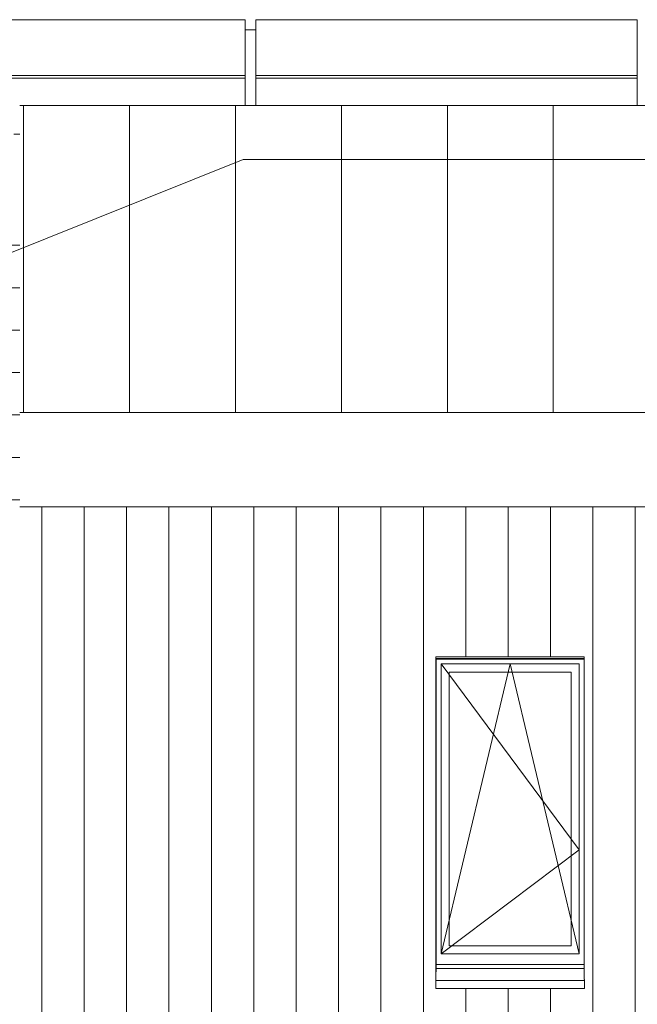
# Model space of a CAD drawing. Header units: millimetres. Extents: x -19731 to 221935, y -2951 to 6011.
# Tile 39 of 41: x 196279 to 199192, y 621 to 5264. Entities that reach past the tile are written whole.
import ezdxf

# ---------------------------------------------------------------- set-up
doc = ezdxf.new("R2010")
doc.units = ezdxf.units.MM
for name, color, linetype, lineweight in [('A-GLAZ', 151, 'Continuous', 13), ('A-ROOF', 132, 'Continuous', 13), ('A-ROOF-PATT', 132, 'Continuous', 13), ('A-WALL', 113, 'Continuous', 13), ('A-WALL-PATT', 111, 'Continuous', 13), ('G-ANNO-TEXT', 231, 'Continuous', 9), ('Q-SPCQ', 91, 'Continuous', 13)]:
    doc.layers.add(name, color=color, linetype=linetype, lineweight=lineweight)
pattern_1 = [(90, (199582.84, 0), (-200, 1e-14), [])]

# ---------------------------------------------------------------- blocks, each defined once
blk = doc.blocks.new('Panneau Photovoltaïque 1700x1000 - Panneau Photovoltaïque 1800x1134-7901553-COUPE GG_50')
at = {"layer": 'Q-SPCQ', "color": 30}
for p, q in [((21966.7, 5263.9), (20166.7, 5263.9)), ((20166.7, 5263.9), (20166.7, 5000.5)), ((21966.7, 5000.5), (21966.7, 5263.9)), ((20166.7, 5000.5), (21966.7, 5000.5)), ((20166.7, 5000.5), (20166.7, 4987.8)), ((21966.7, 4987.8), (21966.7, 5000.5))]:
    blk.add_line(p, q, dxfattribs=at)
blk = doc.blocks.new('Panneau Photovoltaïque 1700x1000 - Panneau Photovoltaïque 1800x1134-V62-COUPE GG_50')
at = {"layer": 'Q-SPCQ', "color": 30}
for p, q in [((14566.7, 5263.9), (12766.7, 5263.9)), ((12766.7, 5263.9), (12766.7, 5240)), ((14566.7, 5000.5), (14566.7, 5263.9)), ((13462.7, 5000.5), (14566.7, 5000.5)), ((14566.7, 4987.8), (14566.7, 5000.5))]:
    blk.add_line(p, q, dxfattribs=at)
blk = doc.blocks.new('Panneau Photovoltaïque 1700x1000 - Panneau Photovoltaïque 1800x1134-V63-COUPE GG_50')
at = {"layer": 'Q-SPCQ', "color": 30}
for p, q in [((21966.7, 4987.8), (20166.7, 4987.8)), ((20166.7, 4987.8), (20166.7, 4860)), ((21966.7, 4860), (21966.7, 4987.8))]:
    blk.add_line(p, q, dxfattribs=at)
blk = doc.blocks.new('Panneau Photovoltaïque 1700x1000 - Panneau Photovoltaïque 1800x1134-V64-COUPE GG_50')
at = {"layer": 'Q-SPCQ', "color": 30}
for p, q in [((14566.7, 4987.8), (13462.7, 4987.8)), ((14566.7, 4860), (14566.7, 4987.8)), ((13475.8, 4724.5), (13502.9, 4724.5))]:
    blk.add_line(p, q, dxfattribs=at)
blk = doc.blocks.new('Menuiserie Alu - 1V - 70x145cm - Bavette Alu-8241794-COUPE GG_50')
at = {"layer": 'A-GLAZ'}
for p, q in [((16166.7, 2251.5), (15466.7, 2251.5)), ((15467.2, 2249.5), (15467.2, 774.4)), ((15467.2, 2249.5), (16166.2, 2249.5)), ((16166.2, 774.4), (16166.2, 2249.5)), ((15816.7, 2226), (15490.7, 859)), ((15490.7, 2226), (16142.7, 1350)), ((15490.7, 2226), (15490.7, 859)), ((15490.7, 2226), (16142.7, 2226)), ((16142.7, 2226), (15490.7, 2226)), ((15490.7, 859), (15490.7, 2226)), ((15528.7, 2188), (15528.7, 897)), ((16104.7, 2188), (15528.7, 2188)), ((16142.7, 859), (15816.7, 2226)), ((16104.7, 897), (16104.7, 2188)), ((16142.7, 2226), (16142.7, 859)), ((16142.7, 2226), (16142.7, 859)), ((16142.7, 1350), (15490.7, 859)), ((15528.7, 897), (16104.7, 897)), ((16142.7, 859), (15490.7, 859)), ((15490.7, 859), (16142.7, 859)), ((15467.2, 809.5), (16166.2, 809.5)), ((16166.2, 789.9), (15467.2, 789.9))]:
    blk.add_line(p, q, dxfattribs=at)
blk = doc.blocks.new('Bavette Aluminium - Bavelle Aluminium-8241797-COUPE GG_50')
at = {"layer": 'A-GLAZ'}
for p, q in [((15466.7, 733), (15466.7, 738.1)), ((15466.7, 695.6), (15466.7, 733)), ((16166.7, 733), (15466.7, 733)), ((16166.7, 738.1), (16166.7, 733)), ((16166.7, 733), (16166.7, 695.6)), ((16166.7, 695.6), (15466.7, 695.6))]:
    blk.add_line(p, q, dxfattribs=at)

msp = doc.modelspace()

# ---------------------------------------------------------------- hatches: boundary and pattern name
at = {"layer": 'A-ROOF-PATT'}
h = msp.add_hatch(dxfattribs=at)
h.set_pattern_fill('FP_39', color=30, style=0, pattern_type=2)
h.set_pattern_definition([(90, (200285.85, 6641.05), (-200, 1e-14), [])])
h.paths.add_polyline_path([(181340, 4550.6), (181340, 5086.4), (181318, 5100), (181318, 5215.5), (171083.7, 5215.5), (171083.7, 5094.6), (176775.7, 5094.6), (176775.7, 4550.6), (180539.1, 4550.6)])
h.paths.add_polyline_path([(204927.9, 4860), (204927.9, 5215.5), (204742.4, 5215.5), (204742.4, 4860)])
h.paths.add_polyline_path([(202892.4, 4860), (202942.4, 4860), (202942.4, 5215.5), (202892.4, 5215.5), (202892.4, 4961.6)])
h.paths.add_polyline_path([(201092.4, 4860), (201092.4, 5215.5), (201042.4, 5215.5), (201042.4, 4860)])
h.paths.add_polyline_path([(197342.4, 4860), (197392.4, 4860), (197392.4, 5215.5), (197342.4, 5215.5), (197342.4, 4961.6)])
h.paths.add_polyline_path([(199192.4, 4860), (199242.4, 4860), (199242.4, 5215.5), (199192.4, 5215.5), (199192.4, 4961.6)])
h = msp.add_hatch(dxfattribs=at)
h.set_pattern_fill('FP_76', color=256, style=0, pattern_type=2)
h.set_pattern_definition([(90, (225295.8, 5642.6), (-500, 3e-14), [])])
h.paths.add_polyline_path([(218155.5, 2894.2), (221935.5, 2894.2), (221935.5, 4860), (196278.6, 4860), (196278.6, 3412.1), (218155.5, 3412.1)])
at = {"layer": 'A-WALL-PATT'}
h = msp.add_hatch(dxfattribs=at)
h.set_pattern_fill('FP_49', color=256, style=0, pattern_type=2)
h.set_pattern_definition([(0, (203192.94, 0), (0, 200), []), (90, (203192.94, 0), (-200, 200), [200, -200])])
h.paths.add_polyline_path([(196177.4, 0), (196177.4, 200), (196165.4, 200), (196165.4, 0)])
h.paths.add_polyline_path([(196238.4, 3000), (196278.6, 3000), (196278.6, 4347), (196238.4, 4351), (196238.4, 3001.1)])
h = msp.add_hatch(dxfattribs=at)
h.set_pattern_fill('FP_77', color=256, style=0, pattern_type=2)
h.set_pattern_definition(pattern_1)
h.paths.add_polyline_path([(196177.4, -20), (196543.4, -20), (196543.4, 2967.6), (196278.6, 2967.6), (196278.6, 3000), (196238.4, 3000), (196238.4, 200), (196177.4, 200), (196177.4, 17.4)])
h = msp.add_hatch(dxfattribs=at)
h.set_pattern_fill('FP_77', color=256, style=0, pattern_type=2)
h.set_pattern_definition(pattern_1)
h.paths.add_polyline_path([(199052.5, 0), (199412.3, 0), (199412.3, 2967.6), (196543.4, 2967.6), (196543.4, 0), (198937.5, 0)])
h.paths.add_polyline_path([(198291.4, 695.6), (198242.3, 695.6), (198242.3, 2260), (198942.3, 2260), (198942.3, 695.6), (198477.6, 695.6)])

# ---------------------------------------------------------------- linework, layer by layer
at = {"layer": 'A-ROOF', "color": 30}
msp.add_line((197392.4, 5215.5), (197342.4, 5215.5), dxfattribs=at)
at = {"layer": 'A-ROOF'}
for p, q in [((221935.5, 4860), (196278.6, 4860)), ((196278.6, 3412.1), (218155.5, 3412.1))]:
    msp.add_line(p, q, dxfattribs=at)
at = {"layer": 'A-WALL'}
for p, q in [((199753.3, 2967.6), (196278.6, 2967.6)), ((198242.3, 738.1), (198242.3, 2260)), ((198242.3, 2260), (198942.3, 2260)), ((198942.3, 2260), (198942.3, 738.1))]:
    msp.add_line(p, q, dxfattribs=at)
at = {"layer": 'G-ANNO-TEXT', "color": 50}
for p, q in [((196037.9, 4085.1), (197333.4, 4605.4)), ((197333.4, 4605.4), (200820, 4605.4))]:
    msp.add_line(p, q, dxfattribs=at)

# ---------------------------------------------------------------- block references
at = {"layer": 'A-GLAZ'}
for name in ['Menuiserie Alu - 1V - 70x145cm - Bavette Alu-8241794-COUPE GG_50', 'Bavette Aluminium - Bavelle Aluminium-8241797-COUPE GG_50']:
    msp.add_blockref(name, (182775.7, 0), dxfattribs=at)
at = {"layer": 'Q-SPCQ', "color": 30}
for name, p in [('Panneau Photovoltaïque 1700x1000 - Panneau Photovoltaïque 1800x1134-V62-COUPE GG_50', (182775.7, 0)), ('Panneau Photovoltaïque 1700x1000 - Panneau Photovoltaïque 1800x1134-7901553-COUPE GG_50', (177225.7, 0)), ('Panneau Photovoltaïque 1700x1000 - Panneau Photovoltaïque 1800x1134-V64-COUPE GG_50', (182775.7, 0)), ('Panneau Photovoltaïque 1700x1000 - Panneau Photovoltaïque 1800x1134-V63-COUPE GG_50', (177225.7, 0))]:
    msp.add_blockref(name, p, dxfattribs=at)

doc.saveas('drawing.dxf')
